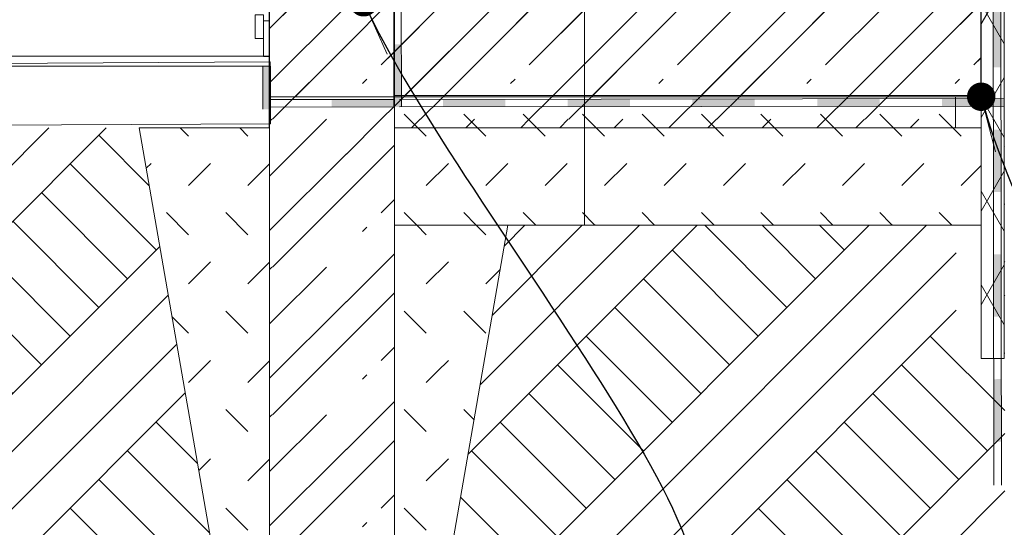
# Model space of a CAD drawing. Header units: millimetres. Extents: x 126830 to 197405, y -10585 to 21156.
# Tile 68 of 100: x 187379 to 188957, y 7277 to 8091. Entities that reach past the tile are written whole.
import ezdxf

# ---------------------------------------------------------------- set-up
doc = ezdxf.new("R2010")
doc.units = ezdxf.units.MM
doc.header["$MEASUREMENT"] = 0
doc.linetypes.add('Wipeout_Contour', pattern=[1000, 0, -1000])
for name, color, linetype in [('Anotace - SP', 7, 'Continuous'), ('Konstrukce - krov', 7, 'Continuous'), ('Konstrukce - nosné', 7, 'Continuous'), ('Popis', 7, 'Continuous'), ('Situace - terén', 7, 'Continuous'), ('Výplně - Povrchové', 7, 'Continuous')]:
    doc.layers.add(name, color=color, linetype=linetype)
doc.dimstyles.new('GENEROVANÝ_STYL__15', dxfattribs={"dimtxt": 0.18, "dimasz": 91.2, "dimexe": 0.18, "dimexo": 0.0625, "dimgap": 0, "dimtad": 0, "dimtih": 1, "dimtoh": 1, "dimdec": 4, "dimzin": 0, "dimdsep": 46, "dimcen": 0.09, "dimadec": 0, "dimazin": 0, "dimtfac": 1, "dimtdec": 4, "dimtmove": 0, "dimatfit": 3, "dimldrblk": 'ARROWHEAD_11', "dimfxl": 1, "dimtolj": 1, "dimtzin": 0, "dimarcsym": 0})

# ---------------------------------------------------------------- blocks, each defined once
blk = doc.blocks.new('*X175', base_point=(40059.5, 0))
at = {"layer": 'Situace - terén', "color": 21, "linetype": 'Continuous', "lineweight": 20, "true_color": 0xffaaaa}
for p, q in [((187979.3, 7952.3), (187994.4, 7967.4)), ((188021.4, 7931.2), (188057.6, 7967.4)), ((188195.6, 7931.2), (188231.9, 7967.4)), ((188258.9, 7931.2), (188295.1, 7967.4)), ((188433.1, 7931.2), (188469.4, 7967.4)), ((188496.4, 7931.2), (188532.6, 7967.4)), ((188670.6, 7931.2), (188706.9, 7967.4)), ((188733.9, 7931.2), (188770.1, 7967.4)), ((188006.8, 7917.3), (188020.6, 7931.2)), ((188093.9, 7917.3), (188107.8, 7931.2)), ((188181.8, 7917.3), (188195.6, 7931.2)), ((188244.3, 7917.3), (188258.1, 7931.2)), ((188331.4, 7917.3), (188345.3, 7931.2)), ((188419.3, 7917.3), (188433.1, 7931.2)), ((188481.8, 7917.3), (188495.6, 7931.2)), ((188568.9, 7917.3), (188582.8, 7931.2)), ((188656.8, 7917.3), (188670.6, 7931.2)), ((188719.3, 7917.3), (188733.1, 7931.2)), ((188806.4, 7917.3), (188820.3, 7931.2))]:
    blk.add_line(p, q, dxfattribs=at)
blk = doc.blocks.new('výplň_41_2', base_point=(40059.5, 0))
at = {"layer": 'Situace - terén', "color": 1, "linetype": 'Continuous', "lineweight": 13, "flags": 128}
blk.add_lwpolyline([(187979.3, 7917.3), (188878.6, 7917.3), (188878.6, 7967.4), (187979.3, 7967.4)], close=True, dxfattribs=at)
at = {"layer": 'Situace - terén', "color": 21, "linetype": 'Continuous', "lineweight": 20, "true_color": 0xffaaaa}
blk.add_blockref('*X175', (40059.5, 0), dxfattribs=at)
blk = doc.blocks.new('*X265', base_point=(40059.5, 0))
at = {"layer": 'Situace - terén', "color": 21, "linetype": 'Continuous', "lineweight": 20, "true_color": 0xffaaaa}
for p, q in [((188030.5, 7904.1), (187995.1, 7939.5)), ((188125.8, 7904.1), (188090.4, 7939.5)), ((188221.1, 7904.1), (188185.7, 7939.5)), ((188298.7, 7921.8), (188281, 7939.5)), ((188411.7, 7904.1), (188376.3, 7939.5)), ((188507, 7904.1), (188471.6, 7939.5)), ((188602.3, 7904.1), (188566.9, 7939.5)), ((188697.6, 7904.1), (188662.2, 7939.5)), ((188775.2, 7921.8), (188757.5, 7939.5)), ((188888.2, 7904.1), (188852.8, 7939.5)), ((188316.4, 7904.1), (188298.7, 7921.8)), ((188792.9, 7904.1), (188775.2, 7921.8)), ((188030.5, 7825.2), (188065.8, 7860.5)), ((188125.8, 7825.2), (188161.1, 7860.5)), ((188221.1, 7825.2), (188256.4, 7860.5)), ((188316.4, 7825.2), (188351.7, 7860.5)), ((188411.7, 7825.2), (188447, 7860.5)), ((188507, 7825.2), (188542.3, 7860.5)), ((188602.3, 7825.2), (188637.6, 7860.5)), ((188697.6, 7825.2), (188732.9, 7860.5)), ((188792.9, 7825.2), (188828.2, 7860.5)), ((188888.2, 7825.2), (188920.1, 7857.2)), ((188015.3, 7761.4), (187995.1, 7781.6)), ((188110.6, 7761.4), (188090.4, 7781.6)), ((188205.9, 7761.4), (188185.7, 7781.6)), ((188298.7, 7763.9), (188281, 7781.6)), ((188396.5, 7761.4), (188376.3, 7781.6)), ((188491.8, 7761.4), (188471.6, 7781.6)), ((188587.1, 7761.4), (188566.9, 7781.6)), ((188682.4, 7761.4), (188662.2, 7781.6)), ((188775.2, 7763.9), (188757.5, 7781.6)), ((188873, 7761.4), (188852.8, 7781.6)), ((188301.2, 7761.4), (188298.7, 7763.9)), ((188777.7, 7761.4), (188775.2, 7763.9))]:
    blk.add_line(p, q, dxfattribs=at)
blk = doc.blocks.new('výplň_55_2', base_point=(40059.5, 0))
at = {"layer": 'Situace - terén', "color": 1, "linetype": 'Continuous', "lineweight": 13, "flags": 128}
blk.add_lwpolyline([(187979.3, 7969.2), (188920.1, 7969.2), (188920.1, 7761.4), (187979.3, 7761.4)], close=True, dxfattribs=at)
at = {"layer": 'Situace - terén', "color": 21, "linetype": 'Continuous', "lineweight": 20, "true_color": 0xffaaaa}
blk.add_blockref('*X265', (40059.5, 0), dxfattribs=at)
blk = doc.blocks.new('*X267', base_point=(40059.5, 0))
at = {"layer": 'Situace - terén', "color": 21, "linetype": 'Continuous', "lineweight": 20, "true_color": 0xffaaaa}
for p, q in [((187979.3, 8039.4), (188058.7, 8118.8)), ((188139.8, 8112), (188146.6, 8118.8)), ((188139.8, 8049.5), (188209.1, 8118.8)), ((188195.6, 8018.3), (188296.2, 8118.8)), ((188377.3, 8112), (188384.1, 8118.8)), ((188377.3, 8049.5), (188446.6, 8118.8)), ((188433.1, 8018.3), (188533.7, 8118.8)), ((188614.8, 8112), (188621.6, 8118.8)), ((188614.8, 8049.5), (188684.1, 8118.8)), ((188670.6, 8018.3), (188771.2, 8118.8)), ((188852.3, 8112), (188859.1, 8118.8)), ((188852.3, 8049.5), (188919.3, 8116.5)), ((187996.2, 7969.2), (188139.8, 8112.8)), ((188233.7, 7969.2), (188377.3, 8112.8)), ((188471.2, 7969.2), (188614.8, 8112.8)), ((188708.7, 7969.2), (188852.3, 8112.8)), ((188059.4, 7969.2), (188139.8, 8049.5)), ((188296.9, 7969.2), (188377.3, 8049.5)), ((188534.4, 7969.2), (188614.8, 8049.5)), ((188771.9, 7969.2), (188852.3, 8049.5)), ((188908.1, 8018.3), (188919.3, 8029.4)), ((188165.7, 7988.4), (188172.7, 7995.4)), ((188403.2, 7988.4), (188410.2, 7995.4)), ((188640.7, 7988.4), (188647.7, 7995.4)), ((188878.2, 7988.4), (188885.2, 7995.4))]:
    blk.add_line(p, q, dxfattribs=at)
blk = doc.blocks.new('výplň_56_2', base_point=(40059.5, 0))
at = {"layer": 'Situace - terén', "color": 1, "linetype": 'Continuous', "lineweight": 13, "flags": 128}
blk.add_lwpolyline([(187979.3, 7969.2), (188919.3, 7969.2), (188919.3, 8118.8), (187979.3, 8118.8)], close=True, dxfattribs=at)
at = {"layer": 'Situace - terén', "color": 21, "linetype": 'Continuous', "lineweight": 20, "true_color": 0xffaaaa}
blk.add_blockref('*X267', (40059.5, 0), dxfattribs=at)
blk = doc.blocks.new('výplň_57_2', base_point=(40059.5, 0))
at = {"layer": 'Situace - terén', "color": 1, "linetype": 'Continuous', "lineweight": 13, "flags": 128}
blk.add_lwpolyline([(187779.3, 8089.3), (187769.5, 8089.3), (187769.5, 8031.7), (187779.3, 8031.7)], close=True, dxfattribs=at)
blk = doc.blocks.new('výplň_58_2', base_point=(40059.5, 0))
at = {"layer": 'Situace - terén', "color": 1, "linetype": 'Continuous', "lineweight": 13, "flags": 128}
blk.add_lwpolyline([(187769.5, 8060.5), (187756.2, 8060.5), (187756.2, 8098.5), (187769.5, 8098.5)], close=True, dxfattribs=at)
blk = doc.blocks.new('*X273', base_point=(40059.5, 0))
at = {"layer": 'Situace - terén', "color": 21, "linetype": 'Continuous', "lineweight": 20, "true_color": 0xffaaaa}
for p, q in [((187778.6, 8076.2), (187821.1, 8118.7)), ((187902.3, 8112), (187909, 8118.8)), ((187902.3, 8049.5), (187971.5, 8118.8)), ((187958.1, 8018.3), (188058.6, 8118.8)), ((188139.8, 8112), (188146.5, 8118.8)), ((188139.8, 8049.5), (188209, 8118.8)), ((188195.6, 8018.3), (188296.1, 8118.8)), ((188377.3, 8112), (188384, 8118.8)), ((188377.3, 8049.5), (188446.5, 8118.8)), ((188433.1, 8018.3), (188533.7, 8118.8)), ((188614.8, 8112), (188621.5, 8118.8)), ((188614.8, 8049.5), (188684, 8118.8)), ((188670.6, 8018.3), (188771.2, 8118.8)), ((188852.3, 8112), (188859.1, 8118.8)), ((188852.3, 8049.5), (188920.1, 8117.4)), ((187778.6, 7989.1), (187902.3, 8112.8)), ((187994.3, 7967.3), (188139.8, 8112.8)), ((188231.8, 7967.3), (188377.3, 8112.8)), ((188469.3, 7967.4), (188614.8, 8112.8)), ((188706.9, 7967.4), (188852.3, 8112.8)), ((187820, 7967.3), (187902.3, 8049.5)), ((188057.6, 7967.3), (188139.8, 8049.5)), ((188295.1, 7967.3), (188377.3, 8049.5)), ((188532.6, 7967.4), (188614.8, 8049.5)), ((188770.1, 7967.4), (188852.3, 8049.5)), ((188908.1, 8018.3), (188920.1, 8030.3)), ((187928.2, 7988.4), (187935.2, 7995.4)), ((188165.7, 7988.4), (188172.7, 7995.4)), ((188403.2, 7988.4), (188410.2, 7995.4)), ((188640.7, 7988.4), (188647.7, 7995.4)), ((188878.2, 7988.4), (188885.2, 7995.4))]:
    blk.add_line(p, q, dxfattribs=at)
blk = doc.blocks.new('výplň_59_2', base_point=(40059.5, 0))
at = {"layer": 'Situace - terén', "color": 1, "linetype": 'Continuous', "lineweight": 13, "flags": 128}
blk.add_lwpolyline([(187778.6, 7967.3), (187778.6, 8118.7), (188920.1, 8118.8), (188920.1, 7967.4)], close=True, dxfattribs=at)
at = {"layer": 'Situace - terén', "color": 21, "linetype": 'Continuous', "lineweight": 20, "true_color": 0xffaaaa}
blk.add_blockref('*X273', (40059.5, 0), dxfattribs=at)
blk = doc.blocks.new('*X275', base_point=(40059.5, 0))
at = {"layer": 'Situace - terén', "color": 21, "linetype": 'Continuous', "lineweight": 20, "true_color": 0xffaaaa}
for p, q in [((187779.3, 8076.9), (187821.1, 8118.8)), ((187902.3, 8112), (187909, 8118.8)), ((187902.3, 8049.5), (187971.5, 8118.8)), ((187779.3, 7989.8), (187902.3, 8112.8)), ((187783.9, 7931.2), (187902.3, 8049.5)), ((187958.1, 8018.3), (187979.3, 8039.4)), ((187928.2, 7988.4), (187935.2, 7995.4)), ((187958.1, 7931.2), (187979.3, 7952.3)), ((187779.3, 7927.3), (187783.1, 7931.2)), ((187779.3, 7840.2), (187870.3, 7931.2)), ((187902.3, 7875.3), (187958.1, 7931.2)), ((187902.3, 7812.8), (187979.3, 7889.8)), ((187779.3, 7753.1), (187902.3, 7876)), ((187783.9, 7694.4), (187902.3, 7812.8)), ((187958.1, 7781.5), (187979.3, 7802.7)), ((187928.2, 7751.6), (187935.2, 7758.6)), ((187958.1, 7694.4), (187979.3, 7715.6)), ((187779.3, 7690.6), (187783.1, 7694.4)), ((187779.3, 7603.4), (187870.3, 7694.4)), ((187902.3, 7638.5), (187958.1, 7694.4)), ((187902.3, 7576), (187979.3, 7653.1)), ((187779.3, 7516.3), (187902.3, 7639.3)), ((187783.9, 7457.7), (187902.3, 7576)), ((187958.1, 7544.8), (187979.3, 7565.9)), ((187928.2, 7514.9), (187935.2, 7521.9)), ((187958.1, 7457.7), (187979.3, 7478.8)), ((187779.3, 7453.8), (187783.1, 7457.7)), ((187779.3, 7366.7), (187870.3, 7457.7)), ((187902.3, 7401.8), (187958.1, 7457.7)), ((187902.3, 7339.3), (187979.3, 7416.3)), ((187779.3, 7279.6), (187902.3, 7402.5)), ((187783.9, 7220.9), (187902.3, 7339.3)), ((187958.1, 7308), (187979.3, 7329.2)), ((187928.2, 7278.1), (187935.2, 7285.1)), ((187958.1, 7220.9), (187979.3, 7242.1)), ((187779.3, 7217.1), (187783.1, 7220.9)), ((187779.3, 7129.9), (187870.3, 7220.9)), ((187902.3, 7165), (187958.1, 7220.9)), ((187923.4, 7123.7), (187979.3, 7179.6)), ((187860.2, 7123.7), (187902.3, 7165.8))]:
    blk.add_line(p, q, dxfattribs=at)
blk = doc.blocks.new('výplň_60_2', base_point=(40059.5, 0))
at = {"layer": 'Situace - terén', "color": 21, "linetype": 'Continuous', "lineweight": 20, "true_color": 0xffaaaa}
blk.add_blockref('*X275', (40059.5, 0), dxfattribs=at)
blk = doc.blocks.new('*X281', base_point=(40059.5, 0))
at = {"layer": 'Situace - terén', "color": 21, "linetype": 'Continuous', "lineweight": 20, "true_color": 0xffaaaa}
for p, q in [((187649.3, 7904.1), (187636.1, 7917.3)), ((187744.6, 7904.1), (187731.4, 7917.3)), ((187581.5, 7852.7), (187589.3, 7860.5)), ((187649.3, 7825.2), (187684.6, 7860.5)), ((187744.6, 7825.2), (187779.3, 7859.9)), ((187649.3, 7746.3), (187613.9, 7781.6)), ((187744.6, 7746.3), (187709.2, 7781.6)), ((188030.5, 7746.3), (188015.3, 7761.4)), ((188125.8, 7746.3), (188110.6, 7761.4)), ((187649.3, 7667.4), (187684.6, 7702.7)), ((187744.6, 7667.4), (187779.3, 7702.1)), ((188030.5, 7667.4), (188065.8, 7702.7)), ((188125.8, 7667.4), (188148.9, 7690.5)), ((187649.3, 7588.4), (187622.8, 7614.9)), ((187744.6, 7588.4), (187709.2, 7623.8)), ((188030.5, 7588.4), (187995.1, 7623.8)), ((188125.8, 7588.4), (188090.4, 7623.8)), ((187666.9, 7527.2), (187684.6, 7544.9)), ((187762.2, 7527.2), (187779.3, 7544.3)), ((188048.1, 7527.2), (188065.8, 7544.9)), ((187649.3, 7509.5), (187666.9, 7527.2)), ((187744.6, 7509.5), (187762.2, 7527.2)), ((188030.5, 7509.5), (188048.1, 7527.2)), ((187744.6, 7430.6), (187709.2, 7466)), ((188030.5, 7430.6), (187995.1, 7466)), ((188107, 7449.4), (188090.4, 7466)), ((187665.7, 7368.1), (187684.6, 7387)), ((187744.6, 7351.7), (187779.3, 7386.4)), ((188030.5, 7351.7), (188065.8, 7387)), ((187744.6, 7272.8), (187709.2, 7308.1)), ((188030.5, 7272.8), (187995.1, 7308.1)), ((187744.6, 7193.9), (187779.3, 7228.6)), ((188030.5, 7193.9), (188065.8, 7229.2)), ((187744.6, 7114.9), (187709.2, 7150.3)), ((188030.5, 7114.9), (187995.1, 7150.3)), ((187839.9, 7114.9), (187831.1, 7123.7)), ((187935.2, 7114.9), (187926.4, 7123.7)), ((187762.2, 7053.7), (187779.9, 7071.4)), ((187857.5, 7053.7), (187875.2, 7071.4)), ((187952.8, 7053.7), (187970.5, 7071.4)), ((187744.6, 7036), (187762.2, 7053.7)), ((187839.9, 7036), (187857.5, 7053.7)), ((187935.2, 7036), (187952.8, 7053.7)), ((188030.5, 7036), (188036.2, 7041.7))]:
    blk.add_line(p, q, dxfattribs=at)
blk = doc.blocks.new('výplň_63_2', base_point=(40059.5, 0))
at = {"layer": 'Situace - terén', "color": 1, "linetype": 'Continuous', "lineweight": 13, "flags": 128}
blk.add_lwpolyline([(187570.3, 7917.3), (187779.3, 7917.3), (187779.3, 7123.7), (187979.3, 7123.7), (187979.3, 7761.4), (188161.2, 7761.4), (188033, 7023.7), (187779.3, 7023.7), (187725.6, 7023.7)], close=True, dxfattribs=at)
at = {"layer": 'Situace - terén', "color": 21, "linetype": 'Continuous', "lineweight": 20, "true_color": 0xffaaaa}
blk.add_blockref('*X281', (40059.5, 0), dxfattribs=at)
blk = doc.blocks.new('Izolace P_V 25[27]_2', base_point=(188957.1, 7964.4))
at = {"layer": 'Konstrukce - krov', "linetype": 'Continuous', "lineweight": 13, "true_color": 0x6a6a6a}
for points in [[(188157.1, 7963.4), (188057.1, 7963.3), (188057.1, 7951.3), (188157.1, 7951.4)], [(188357.1, 7963.7), (188257.1, 7963.5), (188257.1, 7951.5), (188357.1, 7951.7)], [(188557.1, 7963.9), (188457.1, 7963.8), (188457.1, 7951.8), (188557.1, 7951.9)], [(188757.1, 7964.2), (188657.1, 7964), (188657.1, 7952), (188757.1, 7952.2)], [(188957.1, 7964.4), (188857.1, 7964.3), (188857.1, 7952.3), (188957.1, 7952.4)]]:
    blk.add_hatch(color=251, dxfattribs=at).paths.add_polyline_path(points)
at = {"layer": 'Konstrukce - krov', "color": 8, "linetype": 'Continuous', "lineweight": 13}
for p, q in [((188957.1, 7964.4), (187987.4, 7963.2)), ((188957.1, 7952.4), (187987.4, 7951.2))]:
    blk.add_line(p, q, dxfattribs=at)
blk = doc.blocks.new('Izolace P_V 25[28]_2', base_point=(187780.5, 7947.4))
at = {"layer": 'Konstrukce - krov', "linetype": 'Continuous', "lineweight": 13, "true_color": 0x6a6a6a}
blk.add_hatch(color=251, dxfattribs=at).paths.add_polyline_path([(187780.5, 7947.4), (187780.5, 8016.5), (187768.5, 8016.5), (187768.5, 7947.4)])
at = {"layer": 'Konstrukce - krov', "color": 8, "linetype": 'Continuous', "lineweight": 13}
for p, q in [((187768.5, 7947.4), (187768.5, 8016.5)), ((187780.5, 7947.4), (187780.5, 8016.5))]:
    blk.add_line(p, q, dxfattribs=at)
blk = doc.blocks.new('Izolace P_V 25[29]_2', base_point=(187990.5, 7951.2))
at = {"layer": 'Konstrukce - krov', "linetype": 'Continuous', "lineweight": 13, "true_color": 0x6a6a6a}
blk.add_hatch(color=251, dxfattribs=at).paths.add_polyline_path([(187990.5, 7951.2), (187990.4, 8051.2), (187978.4, 8051.2), (187978.5, 7951.2)])
at = {"layer": 'Konstrukce - krov', "color": 8, "linetype": 'Continuous', "lineweight": 13}
for p, q in [((187978.5, 7951.2), (187978.3, 8118.8)), ((187990.5, 7951.2), (187990.3, 8118.8))]:
    blk.add_line(p, q, dxfattribs=at)
blk = doc.blocks.new('Izolace P_V 25[31]_2', base_point=(187978.5, 7963.2))
at = {"layer": 'Konstrukce - krov', "linetype": 'Continuous', "lineweight": 13, "true_color": 0x6a6a6a}
blk.add_hatch(color=251, dxfattribs=at).paths.add_polyline_path([(187978.5, 7963.2), (187878.5, 7963), (187878.5, 7951), (187978.5, 7951.2)])
at = {"layer": 'Konstrukce - krov', "color": 8, "linetype": 'Continuous', "lineweight": 13}
for p, q in [((187978.5, 7963.2), (187778.5, 7962.9)), ((187978.5, 7951.2), (187778.5, 7950.9))]:
    blk.add_line(p, q, dxfattribs=at)
blk = doc.blocks.new('Izolace P_V 25[32]_2', base_point=(188939.2, 8314.7))
at = {"layer": 'Konstrukce - krov', "linetype": 'Continuous', "lineweight": 13, "true_color": 0x6a6a6a}
for points in [[(188939.2, 8314.7), (188939.4, 8214.7), (188951.4, 8214.8), (188951.2, 8314.8)], [(188939.5, 8114.7), (188939.6, 8014.7), (188951.6, 8014.8), (188951.5, 8114.8)], [(188939.7, 7914.7), (188939.9, 7814.7), (188951.9, 7814.8), (188951.7, 7914.8)], [(188940, 7714.7), (188940.1, 7614.7), (188952.1, 7614.8), (188952, 7714.8)], [(188940.3, 7514.7), (188940.4, 7414.7), (188952.4, 7414.8), (188952.3, 7514.8)]]:
    blk.add_hatch(color=251, dxfattribs=at).paths.add_polyline_path(points)
at = {"layer": 'Konstrukce - krov', "color": 8, "linetype": 'Continuous', "lineweight": 13}
for p, q in [((188939.2, 8314.7), (188940.5, 7345)), ((188951.2, 8314.8), (188952.5, 7345))]:
    blk.add_line(p, q, dxfattribs=at)
blk = doc.blocks.new('ARROWHEAD_11')
at = {"color": 0, "linetype": 'Continuous', "lineweight": 0}
blk.add_line((0, 0), (-1, 0), dxfattribs=at)
at = {"color": 0, "linetype": 'Continuous', "lineweight": 0, "const_width": 0.25, "flags": 128}
blk.add_lwpolyline([(-0.125, 0, 1), (0.125, 0, 1)], format="xyb", close=True, dxfattribs=at)

msp = doc.modelspace()

# ---------------------------------------------------------------- linework, layer by layer
at = {"layer": 'Výplně - Povrchové', "color": 7, "linetype": 'Continuous', "lineweight": 13, "flags": 128}
for points in [[(187333.2, 8016.5), (187778.3, 8016.5), (187778.3, 8032.2), (187333.2, 8032.2)], [(187333.2, 7921.7), (187780.7, 7924.2), (187780.1, 8023.3), (187333.2, 8020.8)]]:
    msp.add_lwpolyline(points, close=True, dxfattribs=at)

# ---------------------------------------------------------------- block references
at = {"layer": 'Konstrukce - krov', "color": 8, "linetype": 'Continuous', "lineweight": 13}
for name, p in [('Izolace P_V 25[29]_2', (187990.5, 7951.2)), ('Izolace P_V 25[31]_2', (187978.5, 7963.2)), ('Izolace P_V 25[27]_2', (188957.1, 7964.4))]:
    msp.add_blockref(name, p, dxfattribs=at)
at = {"layer": 'Situace - terén', "color": 21, "linetype": 'Continuous', "lineweight": 20, "true_color": 0xffaaaa}
for name in ['výplň_56_2', 'výplň_58_2', 'výplň_57_2', 'výplň_41_2']:
    msp.add_blockref(name, (40059.5, 0), dxfattribs=at)

# ---------------------------------------------------------------- next in the draw order: wipeouts: each hides what was drawn before it
at = {"color": 254, "linetype": 'Wipeout_Contour', "lineweight": 0, "ltscale": 2072348.804232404}
msp.add_wipeout([(187333.2, 5764.1), (188957.9, 5764.1), (188957.9, 7917.3), (188957.1, 7547.6), (188880.1, 7547.6), (188880.1, 7761.4), (188161.2, 7761.4), (188033, 7023.7), (187725.6, 7023.7), (187570.3, 7917.3), (187333.2, 7917.3)], dxfattribs=at).dxf.layer = 'Situace - terén'
at = {"color": 254, "linetype": 'Wipeout_Contour', "lineweight": 0, "ltscale": 751802.293048}
msp.add_wipeout([(187778.6, 8118.7), (187778.6, 7989.3), (187778.3, 7996.4), (187778.3, 8064.1)], dxfattribs=at).dxf.layer = 'Výplně - Povrchové'

# ---------------------------------------------------------------- next in the draw order: hatches: boundary and pattern name
at = {"layer": 'Situace - terén', "linetype": 'Continuous', "lineweight": 20, "true_color": 0xffaaaa}
h = msp.add_hatch(dxfattribs=at)
h.set_pattern_fill('Tepelná_izolace___tvrdá__F4', color=21, style=0, pattern_type=2)
h.set_pattern_definition([(60, (40059.53, 0), (-64.951905, 37.5), []), (120, (40059.53, 0), (64.951905, 37.5), [])])
h.paths.add_polyline_path([(188880, 8364.6), (188880, 8142.7), (188920.1, 8142.7), (188920.1, 7547.6), (188957.1, 7547.6), (188957.1, 8324.1), (188957.1, 8364.6)])
at = {"layer": 'Situace - terén', "linetype": 'Continuous', "lineweight": 13, "true_color": 0xbf7d1a}
h = msp.add_hatch(dxfattribs=at)
h.set_pattern_fill('Zemina_0002', color=32, style=0, pattern_type=2)
h.set_pattern_definition([(45, (40059.53, 0), (-137.88582, 137.88582), []), (45, (40013.57, 45.96), (-275.7716, 275.7716), []), (45, (39967.6, 91.92), (-275.7716, 275.7716), []), (135, (39921.646, 137.886), (45.96194, 45.96194), [195, -195])])
h.paths.add_polyline_path([(187333.2, 5764.1), (188957.9, 5764.1), (188957.9, 7917.3), (188957.1, 7547.6), (188880.1, 7547.6), (188880.1, 7761.4), (188161.2, 7761.4), (188033, 7023.7), (187725.6, 7023.7), (187570.3, 7917.3), (187333.2, 7917.3)])

# ---------------------------------------------------------------- next in the draw order: linework, layer by layer
at = {"color": 1, "linetype": 'Continuous', "lineweight": 18}
for p, q in [((187778.6, 8118.7), (187778.6, 7917.3)), ((187778.3, 8064.1), (187778.4, 8092.8)), ((187778.3, 7996.4), (187778.3, 8064.1)), ((187779.3, 7917.3), (187778.6, 7917.3)), ((188920.1, 7917.4), (187979.3, 7917.3))]:
    msp.add_line(p, q, dxfattribs=at)
at = {"color": 1, "linetype": 'Continuous', "lineweight": 13}
for q in [(187979.3, 8118.8), (187979.3, 7352.2)]:
    msp.add_line((187979.3, 7917.3), q, dxfattribs=at)
at = {"color": 8, "linetype": 'Continuous', "lineweight": 13}
msp.add_line((187979.3, 7330.2), (187979.3, 7352.2), dxfattribs=at)
at = {"layer": 'Konstrukce - nosné', "color": 1, "linetype": 'Continuous', "lineweight": 13}
msp.add_line((187779.3, 8118.8), (187779.3, 7352.2), dxfattribs=at)
at = {"layer": 'Popis', "color": 154, "linetype": 'Continuous', "lineweight": 13}
msp.add_line((188284.1, 7761.4), (188284.1, 8421), dxfattribs=at)
at = {"layer": 'Situace - terén', "color": 1, "linetype": 'Continuous', "lineweight": 13, "flags": 128}
msp.add_lwpolyline([(188880, 8364.6), (188880, 8142.7), (188920.1, 8142.7), (188920.1, 7547.6), (188957.1, 7547.6), (188957.1, 8324.1), (188957.1, 8364.6)], close=True, dxfattribs=at)

# ---------------------------------------------------------------- next in the draw order: block references
at = {"layer": 'Konstrukce - krov', "color": 8, "linetype": 'Continuous', "lineweight": 13}
for name, p in [('Izolace P_V 25[32]_2', (188939.2, 8314.7)), ('Izolace P_V 25[28]_2', (187780.5, 7947.4))]:
    msp.add_blockref(name, p, dxfattribs=at)
at = {"layer": 'Situace - terén', "color": 21, "linetype": 'Continuous', "lineweight": 20, "true_color": 0xffaaaa}
for name in ['výplň_59_2', 'výplň_60_2', 'výplň_55_2', 'výplň_63_2']:
    msp.add_blockref(name, (40059.5, 0), dxfattribs=at)

# ---------------------------------------------------------------- next in the draw order: leaders
at = {"layer": 'Anotace - SP', "color": 154, "linetype": 'Continuous', "lineweight": 13, "path_type": 1, "annotation_type": 0, "has_hookline": 1, "hookline_direction": 1, "horizontal_direction": (0.999989, 0.004682, 0)}
for points, text_width in [([(187930.1, 8118.8), (188395.3, 7099.8), (188141.5, 7136.2)], 1037.5), ([(188920.1, 7967.4), (189190.4, 6930), (188944.5, 6919.6)], 1557.9)]:
    msp.add_leader(points, dimstyle='GENEROVANÝ_STYL__15', dxfattribs=dict(at, text_width=text_width))

doc.saveas('drawing.dxf')
